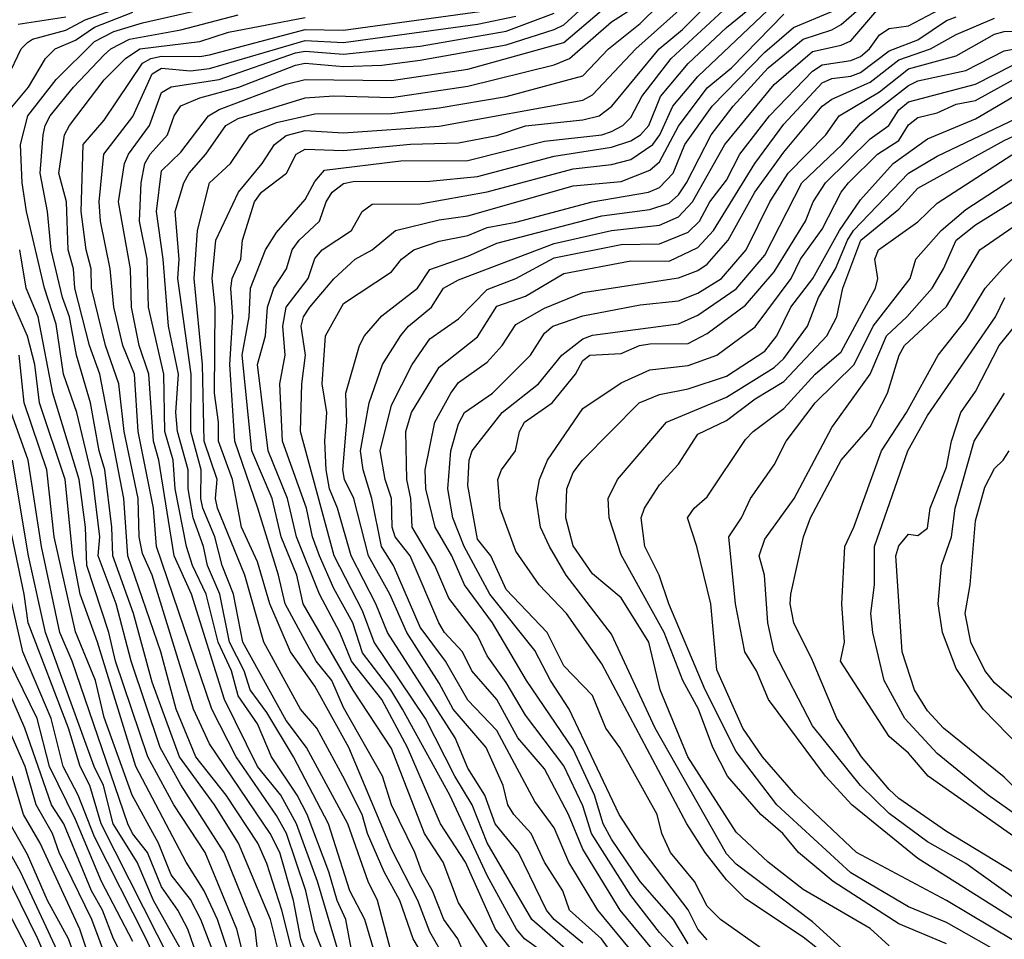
# Model space of a CAD drawing. Header units: metres. Extents: x -51132 to -49532, y -231222 to -229437.
# Tile 233 of 256: x -50717 to -50666, y -230591 to -230543. Entities that reach past the tile are written whole.
import ezdxf

# ---------------------------------------------------------------- set-up
doc = ezdxf.new("R2010")
doc.units = ezdxf.units.M
for name, color, linetype in [('CONTOUR_HALF', 8, 'Continuous'), ('CONTOUR_INDEX', 1, 'Continuous'), ('CONTOUR_INTER', 3, 'Continuous')]:
    doc.layers.add(name, color=color, linetype=linetype)

msp = doc.modelspace()

# ---------------------------------------------------------------- linework, layer by layer
at = {"layer": 'CONTOUR_HALF'}
for points, elevation in [([(-50691.58, -230591.615), (-50692.635, -230590.259), (-50694.202, -230586.759), (-50695.512, -230584.759), (-50697.235, -230580.759), (-50698.574, -230578.259), (-50700.165, -230576.259), (-50700.78, -230574.759), (-50701.83, -230572.759), (-50703.031, -230569.759), (-50703.506, -230567.759), (-50704.514, -230565.259), (-50705.076, -230560.759), (-50704.66, -230559.259), (-50704.558, -230557.759), (-50704.221, -230556.759), (-50703.562, -230555.759), (-50703.255, -230554.759), (-50702.898, -230554.259), (-50701.831, -230553.259), (-50701.487, -230552.259), (-50701.177, -230551.759), (-50700.58, -230551.303), (-50700.08, -230551.201), (-50696.08, -230551.168), (-50693.58, -230550.929), (-50689.58, -230549.871), (-50686.58, -230549.408), (-50685.58, -230549.072), (-50685.074, -230548.759), (-50684.635, -230548.259), (-50684.019, -230546.759), (-50682.58, -230545.025), (-50680.58, -230543.154), (-50677.043, -230540.259)], 32.5), ([(-50685.653, -230592.759), (-50687.108, -230590.759), (-50688.775, -230589.259), (-50689.126, -230588.259), (-50690.077, -230586.759), (-50690.772, -230585.259), (-50691.693, -230584.259), (-50691.995, -230583.759), (-50692.245, -230582.759), (-50693.135, -230580.759), (-50694.856, -230578.759), (-50695.58, -230577.402), (-50697.28, -230574.759), (-50698.166, -230572.759), (-50699.273, -230570.759), (-50700.048, -230567.759), (-50700.532, -230566.759), (-50700.62, -230566.259), (-50700.399, -230563.759), (-50700.454, -230562.259), (-50699.738, -230559.759), (-50699.49, -230559.259), (-50698.58, -230558.206), (-50696.724, -230556.759), (-50696.08, -230555.79), (-50694.08, -230555.097), (-50692.58, -230554.419), (-50687.08, -230552.991), (-50684.58, -230552.663), (-50683.58, -230552.325), (-50683.08, -230551.885), (-50682.668, -230551.259), (-50681.386, -230548.759), (-50680.222, -230547.259), (-50678.406, -230545.259), (-50676.58, -230543.758), (-50675.08, -230543.27), (-50674.58, -230542.987), (-50672.58, -230541.231)], 34.5), ([(-50695.764, -230592.759), (-50696.939, -230590.759), (-50697.638, -230588.759), (-50698.455, -230587.259), (-50699.329, -230585.259), (-50699.613, -230584.259), (-50700.621, -230582.259), (-50701.98, -230579.759), (-50702.822, -230578.759), (-50704.749, -230575.259), (-50705.732, -230571.759), (-50707.161, -230568.259), (-50707.265, -230567.759), (-50707.184, -230566.759), (-50707.851, -230564.759), (-50707.945, -230560.759), (-50708.388, -230556.259), (-50708.198, -230553.759), (-50707.58, -230551.265), (-50706.477, -230550.259), (-50705.479, -230548.759), (-50705.08, -230548.506), (-50704.08, -230548.114), (-50702.08, -230547.652), (-50698.08, -230547.644), (-50695.58, -230547.346), (-50692.08, -230546.746), (-50688.08, -230545.679), (-50686.742, -230544.259), (-50685.08, -230542.941), (-50684.08, -230541.944)], 30.5), ([(-50694.08, -230592.012), (-50694.608, -230590.759), (-50695.337, -230589.759), (-50695.925, -230588.259), (-50696.483, -230587.259), (-50696.847, -230586.259), (-50698.065, -230583.759), (-50698.548, -230582.259), (-50700.58, -230578.677), (-50701.185, -230577.259), (-50702.003, -230576.259), (-50703.63, -230573.259), (-50703.971, -230571.759), (-50705.046, -230568.259), (-50706.256, -230564.759), (-50706.525, -230560.759), (-50706.365, -230558.259), (-50706.466, -230556.759), (-50706.39, -230556.259), (-50705.951, -230555.259), (-50705.864, -230554.259), (-50705.232, -230552.259), (-50704.87, -230551.759), (-50703.557, -230550.759), (-50703.055, -230549.759), (-50702.58, -230549.505), (-50700.58, -230549.576), (-50697.08, -230549.241), (-50694.58, -230549.167), (-50692.58, -230548.786), (-50691.08, -230548.287), (-50688.08, -230547.976), (-50687.219, -230547.759), (-50686.562, -230547.259), (-50684.093, -230544.259), (-50682.875, -230543.259), (-50681.58, -230541.971)], 31.5), ([(-50683.241, -230592.759), (-50686.135, -230589.259), (-50688.08, -230586.078), (-50688.83, -230584.259), (-50690.08, -230581.878), (-50691.468, -230580.259), (-50692.58, -230578.261), (-50693.883, -230576.759), (-50694.357, -230575.759), (-50695.306, -230574.759), (-50695.602, -230574.259), (-50697.106, -230570.759), (-50697.882, -230569.759), (-50698.047, -230569.259), (-50698.076, -230567.759), (-50698.401, -230566.759), (-50698.667, -230565.259), (-50698.08, -230562.881), (-50696.998, -230560.759), (-50696.08, -230559.408), (-50694.58, -230558.364), (-50693.08, -230556.837), (-50691.58, -230556.266), (-50689.58, -230555.174), (-50686.08, -230554.483), (-50684.08, -230554.454), (-50682.58, -230553.836), (-50681.989, -230553.259), (-50681.444, -230552.259), (-50680.58, -230551.131), (-50679.884, -230549.759), (-50678.338, -230547.759), (-50676.08, -230545.433), (-50675.58, -230545.105), (-50674.08, -230544.869), (-50673.58, -230544.655), (-50673.111, -230544.259), (-50672.58, -230543.531), (-50672.08, -230543.203), (-50671.08, -230543.056), (-50669.08, -230542.023)], 35.5), ([(-50718.08, -230547.517), (-50717.031, -230546.259), (-50716.14, -230544.759), (-50715.642, -230544.259), (-50714.58, -230543.805), (-50713.58, -230543.134), (-50711.58, -230542.35)], 25.5), ([(-50717.58, -230542.966), (-50715.08, -230542.592)], 24.5), ([(-50703.765, -230592.259), (-50704.393, -230589.759), (-50706.073, -230585.759), (-50707.324, -230583.759), (-50709.141, -230581.259), (-50710.58, -230577.36), (-50711.549, -230573.759), (-50712.625, -230570.759), (-50712.68, -230569.259), (-50713.043, -230566.259), (-50713.347, -230565.259), (-50713.79, -230562.759), (-50714.528, -230560.259), (-50714.883, -230558.259), (-50715.252, -230557.259), (-50715.851, -230554.759), (-50716.035, -230552.759), (-50716.42, -230550.759), (-50716.271, -230548.759), (-50716.167, -230548.259), (-50715.893, -230547.759), (-50714.682, -230546.259), (-50713.08, -230544.572), (-50712.73, -230544.259), (-50711.756, -230543.759), (-50709.08, -230543.271), (-50706.08, -230542.489)], 26.5), ([(-50701.814, -230593.259), (-50702.815, -230590.759), (-50703.185, -230588.759), (-50703.911, -230586.259), (-50704.415, -230585.259), (-50707.58, -230580.574), (-50708.408, -230578.759), (-50710.574, -230571.759), (-50711.08, -230570.624), (-50711.247, -230569.759), (-50711.297, -230567.759), (-50712.04, -230564.259), (-50712.315, -230561.759), (-50713.01, -230559.759), (-50713.746, -230556.759), (-50713.767, -230555.759), (-50714.027, -230554.759), (-50714.284, -230552.759), (-50714.176, -230549.259), (-50713.08, -230547.981), (-50711.08, -230545.012), (-50710.638, -230544.759), (-50710.08, -230544.647), (-50708.08, -230544.668), (-50707.58, -230544.57), (-50702.58, -230543.254), (-50700.58, -230543.284), (-50692.58, -230542.194)], 27.5), ([(-50700.757, -230591.759), (-50701.933, -230587.759), (-50703.035, -230584.759), (-50703.858, -230583.259), (-50705.078, -230581.759), (-50706.791, -230578.259), (-50708.522, -230572.759), (-50709.423, -230570.759), (-50710.229, -230565.759), (-50710.51, -230564.759), (-50710.745, -230561.259), (-50711.248, -230559.759), (-50711.648, -230557.759), (-50711.708, -230555.759), (-50712.336, -230552.259), (-50712.02, -230550.259), (-50711.818, -230549.759), (-50710.708, -230548.259), (-50710.08, -230546.541), (-50709.58, -230546.255), (-50707.08, -230545.861), (-50703.08, -230544.471), (-50702.58, -230544.392), (-50700.58, -230544.532), (-50696.58, -230544.13), (-50692.08, -230543.34), (-50689.58, -230542.404)], 28.5), ([(-50698.875, -230591.759), (-50699.466, -230589.759), (-50700.241, -230588.259), (-50701.371, -230584.759), (-50703.187, -230581.259), (-50704.58, -230578.941), (-50705.452, -230577.759), (-50705.769, -230576.759), (-50706.532, -230575.259), (-50707.037, -230572.759), (-50707.688, -230571.259), (-50707.893, -230570.259), (-50708.43, -230568.759), (-50708.689, -230567.259), (-50708.701, -230566.259), (-50709.244, -230564.259), (-50709.331, -230563.259), (-50709.197, -230561.259), (-50709.717, -230558.759), (-50709.992, -230555.259), (-50710.341, -230552.759), (-50710.08, -230550.637), (-50709.08, -230549.657), (-50707.639, -230547.759), (-50707.08, -230547.426), (-50703.58, -230546.106), (-50702.58, -230545.86), (-50698.08, -230545.91), (-50694.08, -230545.324), (-50689.08, -230543.936), (-50687.103, -230542.259)], 29.5), ([(-50688.58, -230591.629), (-50690.736, -230589.759), (-50693.08, -230585.739), (-50693.855, -230583.759), (-50694.765, -230582.259), (-50696.295, -230579.259), (-50698.984, -230575.259), (-50699.58, -230573.626), (-50701.076, -230570.759), (-50702.824, -230564.259), (-50702.755, -230561.759), (-50702.571, -230560.259), (-50702.797, -230558.759), (-50702.666, -230558.259), (-50702.335, -230557.759), (-50701.08, -230556.286), (-50699.966, -230555.259), (-50699.082, -230554.759), (-50697.865, -230553.759), (-50695.58, -230553.188), (-50694.08, -230552.987), (-50688.58, -230551.416), (-50686.08, -230551.196), (-50684.58, -230550.608), (-50684.08, -230550.165), (-50683.08, -230548.309), (-50681.58, -230546.301), (-50680.311, -230545.259), (-50677.58, -230542.447)], 33.5), ([(-50682.58, -230591.017), (-50683.337, -230589.759), (-50685.08, -230587.759), (-50686.58, -230585.549), (-50687.02, -230584.759), (-50687.478, -230583.259), (-50688.58, -230580.86), (-50691.023, -230577.259), (-50692.794, -230574.259), (-50694.256, -230572.259), (-50694.923, -230570.759), (-50695.787, -230569.259), (-50696.284, -230567.259), (-50696.319, -230566.259), (-50695.803, -230563.759), (-50694.977, -230562.259), (-50694.58, -230561.692), (-50693.08, -230560.632), (-50692.296, -230559.759), (-50691.58, -230558.672), (-50690.08, -230557.813), (-50688.08, -230556.995), (-50683.08, -230556.219), (-50682.08, -230555.836), (-50681.58, -230555.505), (-50680.488, -230554.259), (-50679.094, -230551.759), (-50677.58, -230549.652), (-50675.58, -230547.262), (-50675.08, -230546.896), (-50673.08, -230545.996), (-50671.58, -230544.831), (-50669.919, -230544.259), (-50668.58, -230543.519), (-50666.58, -230542.665)], 36.5), ([(-50678.58, -230591.382), (-50680.895, -230589.759), (-50681.58, -230589.049), (-50682.253, -230587.759), (-50683.503, -230586.259), (-50683.959, -230585.259), (-50684.192, -230584.259), (-50686.149, -230580.759), (-50686.882, -230579.759), (-50687.58, -230578.042), (-50689.08, -230576.492), (-50689.946, -230574.759), (-50692.08, -230572.509), (-50692.886, -230570.759), (-50693.58, -230569.881), (-50694.08, -230567.069), (-50694.015, -230565.759), (-50693.866, -230565.259), (-50692.297, -230563.259), (-50690.393, -230561.759), (-50689.18, -230560.259), (-50688.08, -230559.41), (-50687.58, -230559.22), (-50683.08, -230558.629), (-50682.08, -230558.183), (-50680.08, -230556.798), (-50678.58, -230555.041), (-50676.635, -230551.259), (-50674.542, -230549.259), (-50673.58, -230548.132), (-50671.08, -230546.174), (-50670.58, -230545.934), (-50668.08, -230545.395), (-50666.08, -230544.358), (-50664.58, -230544.095)], 37.5), ([(-50674.58, -230591.237), (-50676.08, -230589.881), (-50680.08, -230586.866), (-50680.58, -230586.314), (-50684.311, -230579.759), (-50686.58, -230574.846), (-50688.947, -230571.759), (-50689.828, -230570.259), (-50690.294, -230569.259), (-50690.526, -230567.759), (-50690.345, -230566.759), (-50689.925, -230565.759), (-50688.08, -230563.057), (-50686.08, -230561.709), (-50684.58, -230561.028), (-50682.58, -230560.807), (-50681.08, -230560.262), (-50679.08, -230558.793), (-50677.202, -230556.259), (-50676.71, -230555.259), (-50675.58, -230553.69), (-50674.583, -230551.759), (-50674.202, -230551.259), (-50672.684, -230549.759), (-50671.58, -230549.053), (-50671.08, -230548.228), (-50670.58, -230547.842), (-50669.58, -230547.603), (-50668.58, -230547.154), (-50667.58, -230546.955), (-50665.58, -230545.866)], 38.5), ([(-50669.08, -230591.022), (-50671.58, -230589.987), (-50675.003, -230587.759), (-50676.813, -230586.259), (-50677.643, -230585.259), (-50678.783, -230584.259), (-50680.519, -230582.259), (-50681.295, -230580.759), (-50682.033, -230578.759), (-50682.864, -230577.259), (-50683.836, -230574.759), (-50686.08, -230570.699), (-50686.709, -230568.759), (-50686.762, -230567.759), (-50686.266, -230566.759), (-50683.705, -230563.759), (-50680.58, -230562.461), (-50678.08, -230560.91), (-50677.58, -230560.446), (-50676.34, -230558.759), (-50675.776, -230557.259), (-50674.879, -230555.759), (-50674.265, -230554.259), (-50673.941, -230553.759), (-50671.08, -230550.762), (-50669.58, -230549.865), (-50665.08, -230547.736)], 39.5), ([(-50665.58, -230590.856), (-50669.08, -230588.754), (-50673.792, -230586.259), (-50676.948, -230583.259), (-50678.691, -230581.259), (-50679.723, -230579.759), (-50681.08, -230576.702), (-50681.398, -230573.259), (-50682.127, -230570.259), (-50682.62, -230568.759), (-50682.262, -230568.259), (-50681.58, -230567.665), (-50679.58, -230564.682), (-50679.188, -230564.259), (-50677.58, -230563.058), (-50675.941, -230561.259), (-50674.58, -230560.099), (-50672.802, -230556.759), (-50672.672, -230556.259), (-50672.828, -230555.259), (-50672.638, -230554.759), (-50670.58, -230553.297), (-50669.58, -230552.325), (-50665.08, -230549.424)], 40.5), ([(-50663.58, -230590.047), (-50668.08, -230586.835), (-50670.08, -230585.692), (-50672.08, -230584.209), (-50673.576, -230582.759), (-50676.08, -230579.641), (-50678.079, -230575.759), (-50678.413, -230574.259), (-50678.597, -230571.759), (-50678.873, -230570.759), (-50678.58, -230569.883), (-50677.048, -230567.759), (-50675.08, -230564.042), (-50673.08, -230561.262), (-50672.226, -230559.259), (-50671.157, -230558.259), (-50669.841, -230556.759), (-50669.239, -230555.759), (-50668.587, -230554.259), (-50667.58, -230553.465), (-50665.08, -230551.911)], 41.5), ([(-50664.394, -230586.259), (-50670.037, -230582.259), (-50671.08, -230581.068), (-50672.08, -230580.195), (-50674.619, -230576.259), (-50674.411, -230575.259), (-50674.557, -230573.259), (-50674.396, -230570.259), (-50673.921, -230569.259), (-50672.479, -230565.259), (-50671.169, -230563.259), (-50669.52, -230560.259), (-50668.08, -230558.437), (-50667.061, -230556.759), (-50666.158, -230555.759), (-50664.58, -230554.177)], 42.5), ([(-50705.655, -230592.259), (-50706.152, -230590.259), (-50707.812, -230586.259), (-50709.446, -230583.759), (-50710.798, -230581.259), (-50712.489, -230576.259), (-50712.844, -230574.759), (-50713.982, -230571.259), (-50714.053, -230569.259), (-50714.388, -230566.759), (-50715.769, -230562.259), (-50716.533, -230558.259), (-50717.157, -230556.759), (-50717.493, -230554.759)], 25.5), ([(-50664.606, -230583.759), (-50666.08, -230582.311), (-50669.25, -230579.759), (-50670.08, -230578.849), (-50670.753, -230577.759), (-50671.394, -230575.759), (-50671.735, -230570.759), (-50671.58, -230570.237), (-50671.08, -230569.624), (-50670.58, -230569.682), (-50670.08, -230569.303), (-50669.948, -230568.259), (-50669.08, -230566.111), (-50668.824, -230564.759), (-50668.336, -230563.259), (-50667.58, -230562.166), (-50666.332, -230559.759), (-50665.08, -230558.22)], 43.5), ([(-50707.267, -230591.759), (-50708.027, -230589.759), (-50708.58, -230588.706), (-50709.58, -230587.421), (-50710.235, -230585.759), (-50711.613, -230583.259), (-50713.08, -230579.197), (-50713.529, -230577.259), (-50714.58, -230574.715), (-50715.687, -230569.759), (-50716.082, -230566.259), (-50717.258, -230562.759), (-50717.514, -230560.259)], 24.5), ([(-50665.58, -230578.242), (-50666.58, -230577.386), (-50667.08, -230576.737), (-50667.81, -230575.259), (-50668.106, -230573.759), (-50667.852, -230572.259), (-50667.58, -230568.923), (-50667.08, -230567.167), (-50666.58, -230566.187), (-50666.119, -230565.759), (-50665.818, -230565.259)], 44.5), ([(-50709.105, -230591.259), (-50710.509, -230588.759), (-50711.363, -230586.759), (-50712.602, -230584.759), (-50713.118, -230582.759), (-50713.602, -230581.759), (-50716.142, -230574.759), (-50717.031, -230570.759), (-50717.869, -230565.759)], 23.5), ([(-50708.601, -230595.759), (-50710.891, -230590.759), (-50713.58, -230585.43), (-50714.44, -230583.259), (-50715.216, -230581.759), (-50715.841, -230579.259), (-50717.329, -230575.759), (-50719.154, -230567.759)], 22.5), ([(-50711.058, -230593.759), (-50712.587, -230590.759), (-50713.169, -230589.259), (-50713.749, -230588.259), (-50715.192, -230584.759), (-50715.833, -230583.759), (-50717.226, -230579.759), (-50718.76, -230576.259)], 21.5), ([(-50713.693, -230592.259), (-50714.359, -230590.259), (-50716.428, -230585.759), (-50717.297, -230584.259), (-50717.893, -230582.259)], 20.5), ([(-50714.426, -230593.759), (-50717.458, -230587.259), (-50718.574, -230585.259)], 19.5), ([(-50717.098, -230591.259), (-50718.382, -230588.759)], 18.5)]:
    msp.add_lwpolyline(points, dxfattribs=dict(at, elevation=elevation))
at = {"layer": 'CONTOUR_INDEX'}
for points, elevation in [([(-50718.133, -230545.759), (-50717.407, -230544.259), (-50717.08, -230543.926), (-50716.825, -230543.759), (-50715.08, -230543.284), (-50714.08, -230542.744), (-50712.69, -230542.259)], 25), ([(-50698.08, -230591.504), (-50698.799, -230588.759), (-50699.284, -230587.759), (-50700.354, -230584.759), (-50702.508, -230580.759), (-50703.58, -230579.347), (-50705.83, -230575.259), (-50706.325, -230572.759), (-50706.911, -230571.259), (-50707.3, -230569.759), (-50707.924, -230568.259), (-50708.033, -230567.759), (-50708.008, -230566.259), (-50708.561, -230564.259), (-50708.54, -230561.259), (-50709.24, -230556.259), (-50709.169, -230555.259), (-50709.376, -230552.759), (-50708.928, -230551.259), (-50708.634, -230550.759), (-50707.771, -230549.759), (-50706.729, -230548.259), (-50706.08, -230547.904), (-50702.58, -230546.829), (-50701.08, -230546.718), (-50698.08, -230546.805), (-50694.08, -230546.211), (-50689.58, -230545.099), (-50688.77, -230544.759), (-50686.58, -230542.857), (-50685.58, -230542.207)], 30), ([(-50684.08, -230593.161), (-50687.295, -230589.259), (-50688.805, -230586.759), (-50689.58, -230584.955), (-50690.58, -230583.584), (-50692.58, -230579.869), (-50694.08, -230578.293), (-50695.249, -230576.259), (-50696.58, -230574.484), (-50697.972, -230571.259), (-50698.597, -230570.259), (-50699.103, -230567.759), (-50699.557, -230566.259), (-50699.694, -230565.259), (-50699.24, -230562.759), (-50698.535, -230560.759), (-50697.58, -230559.247), (-50697.181, -230558.759), (-50695.985, -230557.759), (-50695.349, -230556.759), (-50694.58, -230556.333), (-50689.58, -230554.438), (-50686.58, -230553.752), (-50684.08, -230553.47), (-50683.08, -230553.039), (-50682.352, -230552.259), (-50680.661, -230549.259), (-50678.08, -230546.128), (-50676.08, -230544.408), (-50674.58, -230544.072), (-50674.08, -230543.846), (-50672.727, -230542.259)], 35), ([(-50665.828, -230591.759), (-50669.08, -230589.917), (-50671.08, -230589.085), (-50674.08, -230587.311), (-50677.941, -230583.759), (-50680.08, -230580.977), (-50681.699, -230577.759), (-50683.586, -230573.259), (-50684.098, -230571.759), (-50684.838, -230570.259), (-50685.031, -230568.759), (-50684.852, -230568.259), (-50684.08, -230567.034), (-50683.08, -230565.958), (-50682.08, -230564.4), (-50680.58, -230563.673), (-50679.08, -230562.543), (-50677.58, -230561.635), (-50675.331, -230559.259), (-50674.81, -230558.259), (-50674.501, -230556.759), (-50673.562, -230554.259), (-50671.58, -230552.636), (-50670.58, -230551.547), (-50666.08, -230549.046), (-50663.08, -230547.666)], 40), ([(-50706.326, -230592.259), (-50707.159, -230589.759), (-50707.858, -230588.259), (-50708.795, -230586.759), (-50711.435, -230581.759), (-50713.431, -230575.259), (-50714.339, -230572.759), (-50714.723, -230570.759), (-50715.12, -230566.759), (-50716.455, -230562.759), (-50716.703, -230560.759), (-50717.08, -230559.269), (-50718.178, -230556.759)], 25), ([(-50714.407, -230592.259), (-50714.95, -230590.759), (-50716.04, -230588.759), (-50717.08, -230586.355), (-50717.994, -230584.759)], 20)]:
    msp.add_lwpolyline(points, dxfattribs=dict(at, elevation=elevation))
at = {"layer": 'CONTOUR_INTER'}
for points, elevation in [([(-50694.427, -230593.259), (-50696.08, -230590.396), (-50696.693, -230588.759), (-50698.08, -230586.07), (-50700.307, -230580.759), (-50702.08, -230577.56), (-50703.356, -230575.759), (-50704.425, -230573.259), (-50705.08, -230571.072), (-50705.913, -230569.259), (-50706.378, -230566.759), (-50707.116, -230564.759), (-50707.11, -230563.759), (-50707.315, -230562.259), (-50707.289, -230557.759), (-50707.44, -230556.259), (-50707.245, -230554.259), (-50706.073, -230551.759), (-50704.826, -230550.259), (-50704.181, -230549.259), (-50703.58, -230548.784), (-50702.58, -230548.537), (-50700.58, -230548.655), (-50695.58, -230548.299), (-50688.08, -230546.937), (-50687.58, -230546.669), (-50685.316, -230544.259), (-50682.08, -230541.36)], 31), ([(-50705.022, -230591.759), (-50705.192, -230590.259), (-50706.809, -230586.259), (-50709.08, -230582.71), (-50710.149, -230580.759), (-50711.675, -230576.259), (-50712.451, -230573.259), (-50713.396, -230570.759), (-50713.306, -230569.759), (-50713.678, -230566.759), (-50714.51, -230563.259), (-50715.202, -230561.259), (-50715.58, -230558.642), (-50716.192, -230556.759), (-50717.139, -230552.759), (-50717.359, -230551.259), (-50717.442, -230549.259), (-50717.063, -230547.759), (-50715.58, -230545.866), (-50713.58, -230543.876), (-50712.58, -230543.363), (-50711.08, -230542.909), (-50706.08, -230541.773)], 26), ([(-50690.08, -230591.516), (-50691.124, -230590.759), (-50691.541, -230590.259), (-50693.08, -230587.454), (-50695.026, -230583.259), (-50697.496, -230578.759), (-50698.104, -230577.759), (-50699.58, -230575.82), (-50700.092, -230574.259), (-50701.08, -230572.461), (-50701.836, -230570.759), (-50702.193, -230569.759), (-50702.514, -230568.259), (-50703.769, -230564.759), (-50703.914, -230561.759), (-50703.633, -230560.259), (-50703.757, -230558.759), (-50703.567, -230557.759), (-50702.426, -230556.259), (-50702.08, -230555.214), (-50701.7, -230554.759), (-50700.171, -230553.759), (-50699.612, -230552.759), (-50699.08, -230552.383), (-50696.58, -230552.362), (-50693.08, -230551.731), (-50688.58, -230550.527), (-50686.58, -230550.304), (-50685.58, -230550.04), (-50684.432, -230549.259), (-50684.051, -230548.759), (-50683.386, -230547.259), (-50682.08, -230545.699), (-50678.08, -230541.924)], 33), ([(-50701.08, -230592.876), (-50702.08, -230590.366), (-50702.554, -230588.259), (-50703.562, -230585.259), (-50704.08, -230584.322), (-50706.192, -230581.259), (-50707.462, -230578.759), (-50710.339, -230570.259), (-50710.503, -230568.259), (-50711.305, -230564.259), (-50711.497, -230561.259), (-50712.102, -230559.759), (-50712.583, -230557.759), (-50712.766, -230555.759), (-50713.266, -230553.259), (-50713.344, -230552.259), (-50713.098, -230549.759), (-50711.58, -230547.802), (-50710.58, -230545.569), (-50710.08, -230545.27), (-50708.58, -230545.404), (-50707.58, -230545.293), (-50702.58, -230543.831), (-50700.58, -230543.922), (-50693.58, -230542.975), (-50691.58, -230542.557)], 28), ([(-50700.172, -230591.259), (-50700.454, -230589.759), (-50700.912, -230588.759), (-50701.34, -230587.259), (-50702.482, -230584.259), (-50702.999, -230583.259), (-50704.346, -230581.259), (-50705.08, -230579.529), (-50706.08, -230578.061), (-50706.43, -230576.759), (-50707.122, -230575.259), (-50707.76, -230572.759), (-50708.459, -230571.259), (-50708.773, -230570.259), (-50709.372, -230567.259), (-50709.482, -230565.759), (-50709.907, -230564.259), (-50709.971, -230561.259), (-50710.762, -230557.759), (-50710.83, -230555.259), (-50711.239, -230553.259), (-50711.149, -230551.259), (-50710.953, -230550.259), (-50710.678, -230549.759), (-50709.771, -230548.759), (-50709.428, -230547.759), (-50709.08, -230547.237), (-50708.08, -230546.829), (-50706.051, -230546.259), (-50703.08, -230545.112), (-50702.58, -230545.01), (-50700.58, -230545.177), (-50698.58, -230545.11), (-50696.58, -230544.85), (-50692.08, -230544.048), (-50689.58, -230543.259), (-50689.08, -230543.003), (-50688.262, -230542.259)], 29), ([(-50693.046, -230591.259), (-50694.58, -230588.887), (-50695.37, -230586.759), (-50696.347, -230585.259), (-50698.08, -230580.818), (-50700.08, -230577.776), (-50702.68, -230573.259), (-50703.011, -230571.759), (-50703.83, -230569.759), (-50704.307, -230567.759), (-50705.375, -230565.259), (-50705.868, -230560.259), (-50705.51, -230558.259), (-50705.442, -230556.759), (-50704.654, -230554.759), (-50704.08, -230553.851), (-50702.58, -230552.134), (-50702.08, -230551.193), (-50701.58, -230550.595), (-50697.58, -230550.117), (-50694.08, -230550.1), (-50690.08, -230549.094), (-50687.08, -230548.76), (-50686.58, -230548.581), (-50685.986, -230548.259), (-50685.58, -230547.851), (-50685.004, -230546.759), (-50683.471, -230544.759), (-50680.745, -230542.259)], 32), ([(-50688.08, -230590.993), (-50689.581, -230589.759), (-50689.985, -230589.259), (-50691.433, -230586.259), (-50692.665, -230584.759), (-50693.198, -230583.259), (-50694.08, -230581.844), (-50694.74, -230580.259), (-50698.275, -230574.759), (-50698.889, -230573.259), (-50700.179, -230570.759), (-50700.889, -230568.259), (-50701.312, -230567.259), (-50701.489, -230566.259), (-50701.563, -230564.759), (-50701.446, -230563.259), (-50701.691, -230561.759), (-50701.512, -230559.259), (-50700.58, -230557.57), (-50698.08, -230555.916), (-50697.55, -230555.259), (-50696.9, -230554.759), (-50695.58, -230554.308), (-50694.08, -230554.007), (-50693.08, -230553.602), (-50691.58, -230553.319), (-50687.594, -230552.259), (-50684.645, -230551.759), (-50684.08, -230551.499), (-50683.361, -230550.759), (-50682.745, -230549.259), (-50681.332, -230547.259), (-50678.58, -230544.434), (-50677.08, -230543.154), (-50675.08, -230542.31)], 34), ([(-50682.08, -230592.591), (-50684.08, -230590.436), (-50685.58, -230588.49), (-50687.621, -230585.259), (-50688.08, -230583.814), (-50689.08, -230581.727), (-50691.08, -230579.078), (-50692.08, -230577.372), (-50693.08, -230575.976), (-50693.58, -230574.91), (-50695.08, -230572.966), (-50695.814, -230571.259), (-50696.997, -230569.259), (-50697.061, -230567.759), (-50697.271, -230566.759), (-50697.333, -230564.259), (-50697.029, -230563.259), (-50695.58, -230560.902), (-50693.58, -230559.308), (-50692.58, -230557.715), (-50691.08, -230557.19), (-50689.08, -230556.007), (-50685.58, -230555.342), (-50683.58, -230555.357), (-50682.08, -230554.644), (-50681.249, -230553.759), (-50679.091, -230550.259), (-50677.58, -230548.199), (-50675.58, -230546.046), (-50675.08, -230545.82), (-50674.08, -230545.688), (-50673.58, -230545.494), (-50672.08, -230544.363), (-50670.58, -230543.786), (-50669.08, -230542.774), (-50668.58, -230542.587)], 36), ([(-50703.181, -230591.759), (-50703.803, -230589.259), (-50704.58, -230586.829), (-50705.048, -230585.759), (-50706.713, -230583.259), (-50708.287, -230581.259), (-50709.315, -230578.759), (-50710.126, -230575.759), (-50711.839, -230570.759), (-50712.054, -230567.759), (-50713.314, -230561.259), (-50713.852, -230559.759), (-50714.618, -230556.759), (-50714.688, -230555.759), (-50714.959, -230554.759), (-50715.056, -230552.259), (-50715.447, -230550.759), (-50715.153, -230548.759), (-50714.894, -230548.259), (-50713.08, -230545.887), (-50711.972, -230544.759), (-50711.223, -230544.259), (-50708.08, -230543.881), (-50706.58, -230543.386), (-50702.58, -230542.621)], 27), ([(-50681.58, -230590.813), (-50682.08, -230590.263), (-50682.58, -230589.244), (-50685.08, -230585.957), (-50686.179, -230584.259), (-50688.786, -230578.759), (-50689.766, -230577.259), (-50690.58, -230575.699), (-50692.938, -230572.759), (-50694.273, -230570.259), (-50694.871, -230568.759), (-50695.128, -230567.259), (-50694.982, -230565.259), (-50694.58, -230563.862), (-50694.253, -230563.259), (-50692.803, -230562.259), (-50690.818, -230560.259), (-50690.08, -230559.112), (-50689.65, -230558.759), (-50688.08, -230558.215), (-50685.08, -230557.636), (-50683.08, -230557.432), (-50682.08, -230557.021), (-50680.847, -230556.259), (-50679.553, -230554.759), (-50678.322, -230552.259), (-50677.353, -230550.759), (-50675.388, -230548.759), (-50674.7, -230547.759), (-50672.58, -230546.514), (-50671.08, -230545.3), (-50668.58, -230544.627), (-50666.58, -230543.491), (-50666.08, -230543.351), (-50664.58, -230543.31)], 37), ([(-50675.08, -230591.867), (-50676.58, -230590.683), (-50679.58, -230588.68), (-50680.58, -230587.684), (-50681.692, -230586.259), (-50682.652, -230584.759), (-50687.08, -230576.388), (-50688.926, -230573.759), (-50690.353, -230572.259), (-50691.58, -230570.511), (-50692.406, -230568.259), (-50692.525, -230566.759), (-50692.326, -230566.259), (-50691.599, -230565.259), (-50691.397, -230564.259), (-50691.119, -230563.759), (-50689.687, -230562.759), (-50688.455, -230561.259), (-50688.08, -230560.554), (-50687.714, -230560.259), (-50686.08, -230560.183), (-50685.114, -230559.759), (-50684.58, -230559.667), (-50682.58, -230559.652), (-50681.58, -230559.139), (-50679.58, -230557.656), (-50678.08, -230555.909), (-50676.455, -230553.259), (-50676.043, -230552.259), (-50675.402, -230551.259), (-50673.08, -230548.96), (-50672.094, -230548.259), (-50671.58, -230547.443), (-50671.08, -230547.027), (-50667.58, -230546.107), (-50665.58, -230545.104)], 38), ([(-50672.08, -230591.136), (-50673.08, -230590.229), (-50676.58, -230588.178), (-50678.408, -230586.759), (-50680.08, -230585.191), (-50682.591, -230581.259), (-50684.04, -230577.759), (-50684.627, -230575.259), (-50686.08, -230572.946), (-50687.58, -230571.699), (-50688.58, -230570.232), (-50688.965, -230568.759), (-50688.923, -230567.259), (-50688.58, -230566.389), (-50688.1, -230565.759), (-50685.135, -230562.759), (-50684.08, -230562.318), (-50682.58, -230562.033), (-50680.58, -230561.366), (-50678.58, -230560.06), (-50677.957, -230559.259), (-50677.212, -230557.759), (-50676.061, -230556.259), (-50674.672, -230553.759), (-50673.58, -230552.15), (-50671.874, -230550.259), (-50670.08, -230548.961), (-50667.58, -230547.921), (-50665.58, -230546.747)], 39), ([(-50665.58, -230589.726), (-50670.58, -230586.56), (-50674.032, -230583.759), (-50675.412, -230582.259), (-50678.39, -230578.259), (-50679.006, -230576.759), (-50679.611, -230575.759), (-50680.114, -230573.259), (-50680.464, -230569.759), (-50679.794, -230568.759), (-50679.321, -230567.759), (-50678.08, -230566), (-50677.453, -230564.759), (-50675.951, -230562.759), (-50673.903, -230560.759), (-50672.921, -230558.759), (-50670.986, -230556.259), (-50670.693, -230555.259), (-50669.365, -230553.759), (-50668.08, -230552.659), (-50664.58, -230550.372)], 41), ([(-50665.58, -230587.283), (-50669.08, -230585.153), (-50671.58, -230583.43), (-50672.08, -230582.952), (-50673.529, -230581.259), (-50674.816, -230579.259), (-50676.08, -230576.212), (-50677.068, -230574.259), (-50677.252, -230573.259), (-50677.218, -230572.759), (-50676.563, -230569.759), (-50676.194, -230568.759), (-50674.58, -230565.76), (-50673.08, -230564.016), (-50672.16, -230562.259), (-50671.566, -230560.259), (-50671.281, -230559.759), (-50669.08, -230557.718), (-50667.351, -230554.759), (-50663.58, -230552.161)], 42), ([(-50662.58, -230586.318), (-50666.918, -230583.259), (-50669.58, -230581.084), (-50671.264, -230579.259), (-50672.342, -230577.259), (-50672.927, -230574.759), (-50673.045, -230573.759), (-50672.856, -230572.259), (-50672.847, -230570.259), (-50671.111, -230565.259), (-50670.08, -230563.415), (-50666.529, -230558.259), (-50666.045, -230557.259)], 43), ([(-50664.58, -230581.425), (-50667.172, -230578.759), (-50668.58, -230576.636), (-50669.301, -230574.759), (-50669.531, -230573.259), (-50669.34, -230571.259), (-50668.834, -230569.759), (-50668.638, -230568.259), (-50667.64, -230564.759), (-50666.057, -230562.259)], 44), ([(-50708.08, -230592.07), (-50708.702, -230590.259), (-50709.231, -230589.259), (-50710.08, -230588.049), (-50710.823, -230586.259), (-50711.6, -230585.259), (-50711.838, -230584.759), (-50714.759, -230576.259), (-50715.389, -230574.759), (-50716.357, -230570.259), (-50717.05, -230565.759), (-50717.937, -230563.259)], 24), ([(-50708.08, -230594.942), (-50713.241, -230584.759), (-50713.831, -230582.759), (-50714.341, -230581.759), (-50714.939, -230579.759), (-50717.049, -230574.259), (-50717.261, -230572.759), (-50718.517, -230566.759)], 23), ([(-50711.58, -230590.899), (-50713.22, -230587.759), (-50714.58, -230584.536), (-50715.937, -230581.759), (-50716.572, -230579.259), (-50718.038, -230576.259)], 22), ([(-50712.42, -230593.259), (-50713.733, -230589.759), (-50715.424, -230586.259), (-50715.774, -230585.259), (-50716.632, -230583.759), (-50717.204, -230581.759), (-50718.763, -230578.259)], 21), ([(-50714.185, -230596.259), (-50716.553, -230590.759), (-50719.268, -230585.259)], 19)]:
    msp.add_lwpolyline(points, dxfattribs=dict(at, elevation=elevation))

doc.saveas('drawing.dxf')
